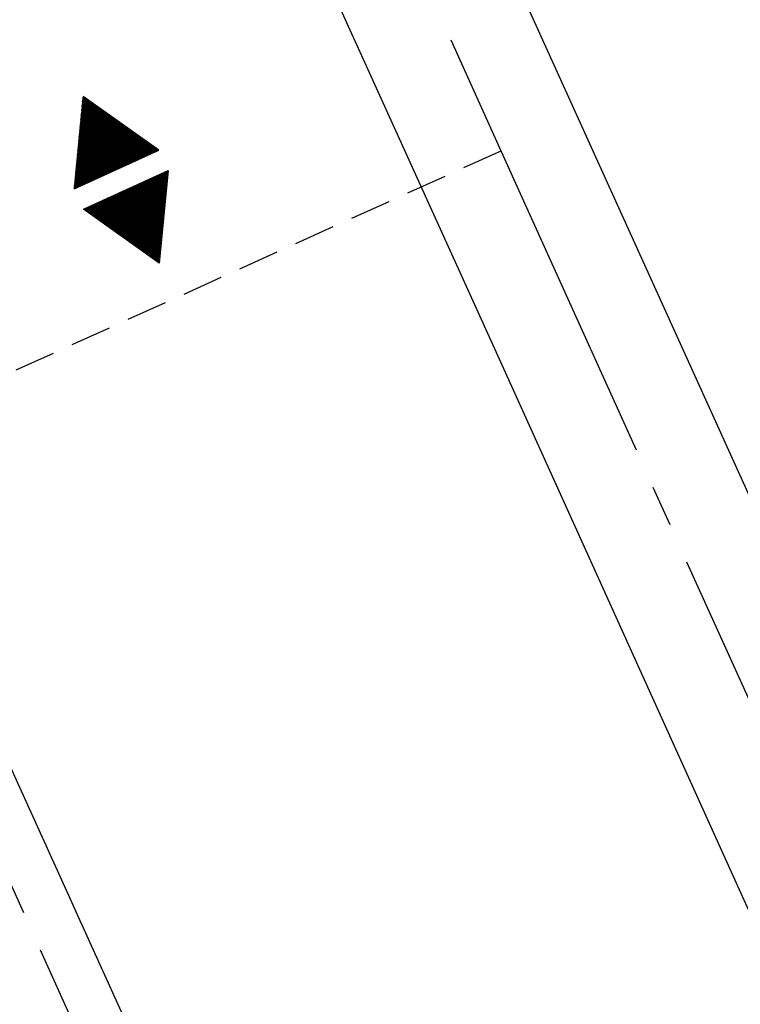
# Model space of a CAD drawing. Extents: x 450316 to 454644, y 428795 to 436505.
# Tile 236 of 256: x 450867 to 450884, y 435718 to 435742. Entities that reach past the tile are written whole.
import ezdxf

# ---------------------------------------------------------------- set-up
doc = ezdxf.new("R2010")
doc.units = 0
doc.header["$LTSCALE"] = 2
doc.header["$MEASUREMENT"] = 0
for name, pattern in [('ACHSE', [5.5, 4, -0.5, 0.5, -0.5]), ('AUSGEZOGEN', [0]), ('GESTRICH-X2', [1.5, 1, -0.5]), ('GESTRICHELT', [0.75, 0.5, -0.25])]:
    doc.linetypes.add(name, pattern=pattern)
doc.layers.get('0').update_dxf_attribs({"linetype": 'CONTINUOUS'})
for name, color, linetype in [('ACHSETOP', 1, 'ACHSE'), ('FBR', 8, 'CONTINUOUS'), ('GEF', 1, 'AUSGEZOGEN'), ('HEKTOM', 1, 'GESTRICHELT'), ('KANAL', 7, 'GESTRICH-X2'), ('STRASSE', 8, 'AUSGEZOGEN')]:
    doc.layers.add(name, color=color, linetype=linetype)

# ---------------------------------------------------------------- blocks, each defined once
blk = doc.blocks.new('*X34')
at = {"color": 0}
for p, q in [((377.8, 182.215), (378.003, 182.417)), ((377.813, 182.236), (377.999, 182.422)), ((377.825, 182.257), (377.996, 182.428)), ((377.837, 182.277), (377.993, 182.434)), ((377.849, 182.298), (377.99, 182.439)), ((377.861, 182.319), (377.986, 182.445)), ((377.873, 182.34), (377.983, 182.45)), ((377.885, 182.361), (377.98, 182.456)), ((377.897, 182.382), (377.977, 182.462)), ((377.909, 182.403), (377.973, 182.467)), ((377.921, 182.424), (377.97, 182.473)), ((377.933, 182.445), (377.967, 182.478)), ((377.945, 182.466), (377.964, 182.484)), ((377.414, 181.546), (378.106, 182.238)), ((377.426, 181.566), (378.103, 182.243)), ((377.438, 181.587), (378.1, 182.249)), ((377.45, 181.608), (378.096, 182.254)), ((377.462, 181.629), (378.093, 182.26)), ((377.474, 181.65), (378.09, 182.266)), ((377.487, 181.671), (378.087, 182.271)), ((377.499, 181.692), (378.083, 182.277)), ((377.511, 181.713), (378.08, 182.282)), ((377.523, 181.734), (378.077, 182.288)), ((377.535, 181.755), (378.074, 182.294)), ((377.547, 181.776), (378.071, 182.299)), ((377.559, 181.796), (378.067, 182.305)), ((377.571, 181.817), (378.064, 182.31)), ((377.583, 181.838), (378.061, 182.316)), ((377.595, 181.859), (378.058, 182.322)), ((377.607, 181.88), (378.054, 182.327)), ((377.619, 181.901), (378.051, 182.333)), ((377.631, 181.922), (378.048, 182.338)), ((377.644, 181.943), (378.045, 182.344)), ((377.656, 181.964), (378.041, 182.35)), ((377.668, 181.985), (378.038, 182.355)), ((377.68, 182.006), (378.035, 182.361)), ((377.692, 182.027), (378.032, 182.366)), ((377.704, 182.047), (378.028, 182.372)), ((377.716, 182.068), (378.025, 182.378)), ((377.728, 182.089), (378.022, 182.383)), ((377.74, 182.11), (378.019, 182.389)), ((377.752, 182.131), (378.016, 182.394)), ((377.764, 182.152), (378.012, 182.4)), ((377.776, 182.173), (378.009, 182.406)), ((377.788, 182.194), (378.006, 182.411)), ((377.107, 180.991), (378.197, 182.081)), ((377.112, 181.023), (378.187, 182.097)), ((377.116, 180.991), (378.2, 182.075)), ((377.124, 181.044), (378.184, 182.103)), ((377.125, 180.991), (378.203, 182.069)), ((377.133, 180.991), (378.206, 182.064)), ((377.136, 181.065), (378.181, 182.109)), ((377.142, 180.991), (378.21, 182.058)), ((377.148, 181.085), (378.177, 182.114)), ((377.151, 180.991), (378.213, 182.053)), ((377.161, 181.106), (378.174, 182.12)), ((377.173, 181.127), (378.171, 182.125)), ((377.185, 181.148), (378.168, 182.131)), ((377.197, 181.169), (378.164, 182.137)), ((377.209, 181.19), (378.161, 182.142)), ((377.221, 181.211), (378.158, 182.148)), ((377.233, 181.232), (378.155, 182.153)), ((377.245, 181.253), (378.151, 182.159)), ((377.257, 181.274), (378.148, 182.165)), ((377.269, 181.295), (378.145, 182.17)), ((377.281, 181.316), (378.142, 182.176)), ((377.293, 181.336), (378.138, 182.181)), ((377.305, 181.357), (378.135, 182.187)), ((377.318, 181.378), (378.132, 182.193)), ((377.33, 181.399), (378.129, 182.198)), ((377.342, 181.42), (378.126, 182.204)), ((377.354, 181.441), (378.122, 182.209)), ((377.366, 181.462), (378.119, 182.215)), ((377.378, 181.483), (378.116, 182.221)), ((377.39, 181.504), (378.113, 182.226)), ((377.402, 181.525), (378.109, 182.232)), ((377.16, 180.991), (378.216, 182.047)), ((377.169, 180.991), (378.219, 182.041)), ((377.178, 180.991), (378.223, 182.036)), ((377.186, 180.991), (378.226, 182.03)), ((377.195, 180.991), (378.229, 182.025)), ((377.204, 180.991), (378.232, 182.019)), ((377.213, 180.991), (378.236, 182.013)), ((377.222, 180.991), (378.239, 182.008)), ((377.231, 180.991), (378.242, 182.002)), ((377.239, 180.991), (378.245, 181.997)), ((377.248, 180.991), (378.248, 181.991)), ((377.257, 180.991), (378.252, 181.985)), ((377.266, 180.991), (378.255, 181.98)), ((377.275, 180.991), (378.258, 181.974)), ((377.284, 180.991), (378.261, 181.969)), ((377.292, 180.991), (378.265, 181.963)), ((377.301, 180.991), (378.268, 181.957)), ((377.31, 180.991), (378.271, 181.952)), ((377.319, 180.991), (378.274, 181.946)), ((377.328, 180.991), (378.278, 181.941)), ((377.337, 180.991), (378.281, 181.935)), ((377.346, 180.991), (378.284, 181.929)), ((377.354, 180.991), (378.287, 181.924)), ((377.363, 180.991), (378.291, 181.918)), ((377.372, 180.991), (378.294, 181.913)), ((377.381, 180.991), (378.297, 181.907)), ((377.39, 180.991), (378.3, 181.901)), ((377.399, 180.991), (378.303, 181.896)), ((377.407, 180.991), (378.307, 181.89)), ((377.416, 180.991), (378.31, 181.884)), ((377.425, 180.991), (378.313, 181.879)), ((377.434, 180.991), (378.316, 181.873)), ((377.443, 180.991), (378.32, 181.868)), ((377.452, 180.991), (378.323, 181.862)), ((377.46, 180.991), (378.326, 181.856)), ((377.469, 180.991), (378.329, 181.851)), ((377.478, 180.991), (378.333, 181.845)), ((377.487, 180.991), (378.336, 181.84)), ((377.496, 180.991), (378.339, 181.834)), ((377.505, 180.991), (378.342, 181.828)), ((377.513, 180.991), (378.346, 181.823)), ((377.522, 180.991), (378.349, 181.817)), ((377.531, 180.991), (378.352, 181.812)), ((377.54, 180.991), (378.355, 181.806)), ((377.549, 180.991), (378.358, 181.8)), ((377.558, 180.991), (378.362, 181.795)), ((377.566, 180.991), (378.365, 181.789)), ((377.575, 180.991), (378.368, 181.784)), ((377.584, 180.991), (378.371, 181.778)), ((377.593, 180.991), (378.375, 181.772)), ((377.602, 180.991), (378.378, 181.767)), ((377.611, 180.991), (378.381, 181.761)), ((377.62, 180.991), (378.384, 181.756)), ((377.628, 180.991), (378.388, 181.75)), ((377.637, 180.991), (378.391, 181.744)), ((377.646, 180.991), (378.394, 181.739)), ((377.655, 180.991), (378.397, 181.733)), ((377.664, 180.991), (378.401, 181.728)), ((377.673, 180.991), (378.404, 181.722)), ((377.681, 180.991), (378.407, 181.716)), ((377.69, 180.991), (378.41, 181.711)), ((377.699, 180.991), (378.413, 181.705)), ((377.708, 180.991), (378.417, 181.7)), ((377.717, 180.991), (378.42, 181.694)), ((377.726, 180.991), (378.423, 181.688)), ((377.734, 180.991), (378.426, 181.683)), ((377.743, 180.991), (378.43, 181.677)), ((377.752, 180.991), (378.433, 181.672)), ((377.761, 180.991), (378.436, 181.666)), ((377.77, 180.991), (378.439, 181.66)), ((377.779, 180.991), (378.443, 181.655)), ((377.787, 180.991), (378.446, 181.649)), ((377.796, 180.991), (378.449, 181.644)), ((377.805, 180.991), (378.452, 181.638)), ((377.814, 180.991), (378.456, 181.632)), ((377.823, 180.991), (378.459, 181.627)), ((377.832, 180.991), (378.462, 181.621)), ((377.84, 180.991), (378.465, 181.616)), ((377.849, 180.991), (378.468, 181.61)), ((377.858, 180.991), (378.472, 181.604)), ((377.867, 180.991), (378.475, 181.599)), ((377.876, 180.991), (378.478, 181.593)), ((377.885, 180.991), (378.481, 181.588)), ((377.894, 180.991), (378.485, 181.582)), ((377.902, 180.991), (378.488, 181.576)), ((377.911, 180.991), (378.491, 181.571)), ((377.92, 180.991), (378.494, 181.565)), ((377.929, 180.991), (378.498, 181.559)), ((377.938, 180.991), (378.501, 181.554)), ((377.947, 180.991), (378.504, 181.548)), ((377.955, 180.991), (378.507, 181.543)), ((377.964, 180.991), (378.511, 181.537)), ((377.973, 180.991), (378.514, 181.531)), ((377.982, 180.991), (378.517, 181.526)), ((377.991, 180.991), (378.52, 181.52)), ((378, 180.991), (378.523, 181.515)), ((378.008, 180.991), (378.527, 181.509)), ((378.017, 180.991), (378.53, 181.503)), ((378.026, 180.991), (378.533, 181.498)), ((378.035, 180.991), (378.536, 181.492)), ((378.044, 180.991), (378.54, 181.487)), ((378.053, 180.991), (378.543, 181.481)), ((378.061, 180.991), (378.546, 181.475)), ((378.07, 180.991), (378.549, 181.47)), ((378.079, 180.991), (378.553, 181.464)), ((378.088, 180.991), (378.556, 181.459)), ((378.097, 180.991), (378.559, 181.453)), ((378.106, 180.991), (378.562, 181.447)), ((378.114, 180.991), (378.565, 181.442)), ((378.123, 180.991), (378.569, 181.436)), ((378.132, 180.991), (378.572, 181.431)), ((378.141, 180.991), (378.575, 181.425)), ((378.15, 180.991), (378.578, 181.419)), ((378.159, 180.991), (378.582, 181.414)), ((378.168, 180.991), (378.585, 181.408)), ((378.176, 180.991), (378.588, 181.403)), ((378.185, 180.991), (378.591, 181.397)), ((378.194, 180.991), (378.595, 181.391)), ((378.203, 180.991), (378.598, 181.386)), ((378.212, 180.991), (378.601, 181.38)), ((378.221, 180.991), (378.604, 181.375)), ((378.229, 180.991), (378.608, 181.369)), ((378.238, 180.991), (378.611, 181.363)), ((378.247, 180.991), (378.614, 181.358)), ((378.256, 180.991), (378.617, 181.352)), ((378.265, 180.991), (378.62, 181.347)), ((378.274, 180.991), (378.624, 181.341)), ((378.282, 180.991), (378.627, 181.335)), ((378.291, 180.991), (378.63, 181.33)), ((378.3, 180.991), (378.633, 181.324)), ((378.309, 180.991), (378.637, 181.319)), ((378.318, 180.991), (378.64, 181.313)), ((378.327, 180.991), (378.643, 181.307)), ((378.335, 180.991), (378.646, 181.302)), ((378.344, 180.991), (378.65, 181.296)), ((378.353, 180.991), (378.653, 181.291)), ((378.362, 180.991), (378.656, 181.285)), ((378.371, 180.991), (378.659, 181.279)), ((378.38, 180.991), (378.663, 181.274)), ((378.388, 180.991), (378.666, 181.268)), ((378.397, 180.991), (378.669, 181.262)), ((378.406, 180.991), (378.672, 181.257)), ((378.415, 180.991), (378.675, 181.251)), ((378.424, 180.991), (378.679, 181.246)), ((378.433, 180.991), (378.682, 181.24)), ((378.442, 180.991), (378.685, 181.234)), ((378.45, 180.991), (378.688, 181.229)), ((378.459, 180.991), (378.692, 181.223)), ((378.468, 180.991), (378.695, 181.218)), ((378.477, 180.991), (378.698, 181.212)), ((378.486, 180.991), (378.701, 181.206)), ((378.495, 180.991), (378.705, 181.201)), ((378.503, 180.991), (378.708, 181.195)), ((378.512, 180.991), (378.711, 181.19)), ((378.521, 180.991), (378.714, 181.184)), ((378.53, 180.991), (378.718, 181.178)), ((378.539, 180.991), (378.721, 181.173)), ((378.548, 180.991), (378.724, 181.167)), ((378.556, 180.991), (378.727, 181.162)), ((378.565, 180.991), (378.73, 181.156)), ((378.574, 180.991), (378.734, 181.15)), ((378.583, 180.991), (378.737, 181.145)), ((378.592, 180.991), (378.74, 181.139)), ((378.601, 180.991), (378.743, 181.134)), ((378.609, 180.991), (378.747, 181.128)), ((378.618, 180.991), (378.75, 181.122)), ((378.627, 180.991), (378.753, 181.117)), ((378.636, 180.991), (378.756, 181.111)), ((378.645, 180.991), (378.76, 181.106)), ((378.654, 180.991), (378.763, 181.1)), ((378.662, 180.991), (378.766, 181.094)), ((378.671, 180.991), (378.769, 181.089)), ((378.68, 180.991), (378.773, 181.083)), ((378.689, 180.991), (378.776, 181.078)), ((378.698, 180.991), (378.779, 181.072)), ((378.707, 180.991), (378.782, 181.066)), ((378.716, 180.991), (378.785, 181.061)), ((378.724, 180.991), (378.789, 181.055)), ((378.733, 180.991), (378.792, 181.05)), ((378.742, 180.991), (378.795, 181.044)), ((378.751, 180.991), (378.798, 181.038)), ((378.76, 180.991), (378.802, 181.033)), ((378.769, 180.991), (378.805, 181.027)), ((378.777, 180.991), (378.808, 181.022)), ((378.786, 180.991), (378.811, 181.016)), ((378.795, 180.991), (378.815, 181.01)), ((378.804, 180.991), (378.818, 181.005)), ((378.813, 180.991), (378.821, 180.999)), ((377.099, 180.568), (377.108, 180.577)), ((377.102, 180.562), (377.117, 180.577)), ((377.106, 180.556), (377.126, 180.577)), ((377.109, 180.551), (377.135, 180.577)), ((377.112, 180.545), (377.144, 180.577)), ((377.115, 180.54), (377.153, 180.577)), ((377.119, 180.534), (377.161, 180.577)), ((377.122, 180.528), (377.17, 180.577)), ((377.125, 180.523), (377.179, 180.577)), ((377.128, 180.517), (377.188, 180.577)), ((377.131, 180.512), (377.197, 180.577)), ((377.135, 180.506), (377.206, 180.577)), ((377.138, 180.5), (377.214, 180.577)), ((377.141, 180.495), (377.223, 180.577)), ((377.144, 180.489), (377.232, 180.577)), ((377.148, 180.484), (377.241, 180.577)), ((377.151, 180.478), (377.25, 180.577)), ((377.154, 180.472), (377.259, 180.577)), ((377.157, 180.467), (377.267, 180.577)), ((377.161, 180.461), (377.276, 180.577)), ((377.164, 180.456), (377.285, 180.577)), ((377.167, 180.45), (377.294, 180.577)), ((377.17, 180.444), (377.303, 180.577)), ((377.174, 180.439), (377.312, 180.577)), ((377.177, 180.433), (377.32, 180.577)), ((377.18, 180.428), (377.329, 180.577)), ((377.183, 180.422), (377.338, 180.577)), ((377.186, 180.416), (377.347, 180.577)), ((377.19, 180.411), (377.356, 180.577)), ((377.193, 180.405), (377.365, 180.577)), ((377.196, 180.4), (377.373, 180.577)), ((377.199, 180.394), (377.382, 180.577)), ((377.203, 180.388), (377.391, 180.577)), ((377.206, 180.383), (377.4, 180.577)), ((377.209, 180.377), (377.409, 180.577)), ((377.212, 180.372), (377.418, 180.577)), ((377.216, 180.366), (377.427, 180.577)), ((377.219, 180.36), (377.435, 180.577)), ((377.222, 180.355), (377.444, 180.577)), ((377.225, 180.349), (377.453, 180.577)), ((377.229, 180.344), (377.462, 180.577)), ((377.232, 180.338), (377.471, 180.577)), ((377.235, 180.332), (377.48, 180.577)), ((377.238, 180.327), (377.488, 180.577)), ((377.241, 180.321), (377.497, 180.577)), ((377.245, 180.315), (377.506, 180.577)), ((377.248, 180.31), (377.515, 180.577)), ((377.251, 180.304), (377.524, 180.577)), ((377.254, 180.299), (377.533, 180.577)), ((377.258, 180.293), (377.541, 180.577)), ((377.261, 180.287), (377.55, 180.577)), ((377.264, 180.282), (377.559, 180.577)), ((377.267, 180.276), (377.568, 180.577)), ((377.271, 180.271), (377.577, 180.577)), ((377.274, 180.265), (377.586, 180.577)), ((377.277, 180.259), (377.594, 180.577)), ((377.28, 180.254), (377.603, 180.577)), ((377.284, 180.248), (377.612, 180.577)), ((377.287, 180.243), (377.621, 180.577)), ((377.29, 180.237), (377.63, 180.577)), ((377.293, 180.231), (377.639, 180.577)), ((377.296, 180.226), (377.647, 180.577)), ((377.3, 180.22), (377.656, 180.577)), ((377.303, 180.215), (377.665, 180.577)), ((377.306, 180.209), (377.674, 180.577)), ((377.309, 180.203), (377.683, 180.577)), ((377.313, 180.198), (377.692, 180.577)), ((377.316, 180.192), (377.701, 180.577)), ((377.319, 180.187), (377.709, 180.577)), ((377.322, 180.181), (377.718, 180.577)), ((377.326, 180.175), (377.727, 180.577)), ((377.329, 180.17), (377.736, 180.577)), ((377.332, 180.164), (377.745, 180.577)), ((377.335, 180.159), (377.754, 180.577)), ((377.339, 180.153), (377.762, 180.577)), ((377.342, 180.147), (377.771, 180.577)), ((377.345, 180.142), (377.78, 180.577)), ((377.348, 180.136), (377.789, 180.577)), ((377.351, 180.131), (377.798, 180.577)), ((377.355, 180.125), (377.807, 180.577)), ((377.358, 180.119), (377.815, 180.577)), ((377.361, 180.114), (377.824, 180.577)), ((377.364, 180.108), (377.833, 180.577)), ((377.368, 180.103), (377.842, 180.577)), ((377.371, 180.097), (377.851, 180.577)), ((377.374, 180.091), (377.86, 180.577)), ((377.377, 180.086), (377.868, 180.577)), ((377.381, 180.08), (377.877, 180.577)), ((377.384, 180.075), (377.886, 180.577)), ((377.387, 180.069), (377.895, 180.577)), ((377.39, 180.063), (377.904, 180.577)), ((377.394, 180.058), (377.913, 180.577)), ((377.397, 180.052), (377.921, 180.577)), ((377.4, 180.047), (377.93, 180.577)), ((377.403, 180.041), (377.939, 180.577)), ((377.406, 180.035), (377.948, 180.577)), ((377.41, 180.03), (377.957, 180.577)), ((377.413, 180.024), (377.966, 180.577)), ((377.416, 180.018), (377.975, 180.577)), ((377.419, 180.013), (377.983, 180.577)), ((377.423, 180.007), (377.992, 180.577)), ((377.426, 180.002), (378.001, 180.577)), ((377.429, 179.996), (378.01, 180.577)), ((377.432, 179.99), (378.019, 180.577)), ((377.436, 179.985), (378.028, 180.577)), ((377.439, 179.979), (378.036, 180.577)), ((377.442, 179.974), (378.045, 180.577)), ((377.445, 179.968), (378.054, 180.577)), ((377.449, 179.962), (378.063, 180.577)), ((377.452, 179.957), (378.072, 180.577)), ((377.455, 179.951), (378.081, 180.577)), ((377.458, 179.946), (378.089, 180.577)), ((377.461, 179.94), (378.098, 180.577)), ((377.465, 179.934), (378.107, 180.577)), ((377.468, 179.929), (378.116, 180.577)), ((377.471, 179.923), (378.125, 180.577)), ((377.474, 179.918), (378.134, 180.577)), ((377.478, 179.912), (378.142, 180.577)), ((377.481, 179.906), (378.151, 180.577)), ((377.484, 179.901), (378.16, 180.577)), ((377.487, 179.895), (378.169, 180.577)), ((377.491, 179.89), (378.178, 180.577)), ((377.494, 179.884), (378.187, 180.577)), ((377.497, 179.878), (378.196, 180.577)), ((377.5, 179.873), (378.204, 180.577)), ((377.504, 179.867), (378.213, 180.577)), ((377.507, 179.862), (378.222, 180.577)), ((377.51, 179.856), (378.231, 180.577)), ((377.513, 179.85), (378.24, 180.577)), ((377.516, 179.845), (378.249, 180.577)), ((377.52, 179.839), (378.257, 180.577)), ((377.523, 179.834), (378.266, 180.577)), ((377.526, 179.828), (378.275, 180.577)), ((377.529, 179.822), (378.284, 180.577)), ((377.533, 179.817), (378.293, 180.577)), ((377.536, 179.811), (378.302, 180.577)), ((377.539, 179.806), (378.31, 180.577)), ((377.542, 179.8), (378.319, 180.577)), ((377.546, 179.794), (378.328, 180.577)), ((377.549, 179.789), (378.337, 180.577)), ((377.552, 179.783), (378.346, 180.577)), ((377.555, 179.778), (378.355, 180.577)), ((377.559, 179.772), (378.363, 180.577)), ((377.562, 179.766), (378.372, 180.577)), ((377.565, 179.761), (378.381, 180.577)), ((377.568, 179.755), (378.39, 180.577)), ((377.571, 179.75), (378.399, 180.577)), ((377.575, 179.744), (378.408, 180.577)), ((377.578, 179.738), (378.416, 180.577)), ((377.581, 179.733), (378.425, 180.577)), ((377.584, 179.727), (378.434, 180.577)), ((377.588, 179.722), (378.443, 180.577)), ((377.591, 179.716), (378.452, 180.577)), ((377.594, 179.71), (378.461, 180.577)), ((377.597, 179.705), (378.47, 180.577)), ((377.601, 179.699), (378.478, 180.577)), ((377.604, 179.693), (378.487, 180.577)), ((377.607, 179.688), (378.496, 180.577)), ((377.61, 179.682), (378.505, 180.577)), ((377.614, 179.677), (378.514, 180.577)), ((377.617, 179.671), (378.523, 180.577)), ((377.62, 179.665), (378.531, 180.577)), ((377.623, 179.66), (378.54, 180.577)), ((377.626, 179.654), (378.549, 180.577)), ((377.63, 179.649), (378.558, 180.577)), ((377.633, 179.643), (378.567, 180.577)), ((377.636, 179.637), (378.576, 180.577)), ((377.639, 179.632), (378.584, 180.577)), ((377.643, 179.626), (378.593, 180.577)), ((377.646, 179.621), (378.602, 180.577)), ((377.649, 179.615), (378.611, 180.577)), ((377.652, 179.609), (378.62, 180.577)), ((377.656, 179.604), (378.629, 180.577)), ((377.659, 179.598), (378.637, 180.577)), ((377.662, 179.593), (378.646, 180.577)), ((377.665, 179.587), (378.655, 180.577)), ((377.669, 179.581), (378.664, 180.577)), ((377.672, 179.576), (378.673, 180.577)), ((377.675, 179.57), (378.682, 180.577)), ((377.678, 179.565), (378.69, 180.577)), ((377.681, 179.559), (378.699, 180.577)), ((377.685, 179.553), (378.708, 180.577)), ((377.688, 179.548), (378.717, 180.577)), ((377.691, 179.542), (378.726, 180.577)), ((377.694, 179.537), (378.735, 180.577)), ((377.698, 179.531), (378.744, 180.577)), ((377.701, 179.525), (378.752, 180.577)), ((377.704, 179.52), (378.761, 180.577)), ((377.707, 179.514), (378.77, 180.577)), ((377.711, 179.509), (378.779, 180.577)), ((377.714, 179.503), (378.788, 180.577)), ((377.717, 179.497), (378.797, 180.577)), ((377.72, 179.492), (378.805, 180.577)), ((377.724, 179.486), (378.814, 180.577)), ((377.733, 179.469), (378.806, 180.542)), ((377.736, 179.464), (378.794, 180.521)), ((377.74, 179.458), (378.781, 180.5)), ((377.743, 179.453), (378.769, 180.479)), ((377.746, 179.447), (378.757, 180.458)), ((377.749, 179.441), (378.745, 180.437)), ((377.753, 179.436), (378.733, 180.416)), ((377.756, 179.43), (378.721, 180.395)), ((377.759, 179.425), (378.709, 180.374)), ((377.762, 179.419), (378.697, 180.353)), ((377.766, 179.413), (378.685, 180.333)), ((377.769, 179.408), (378.673, 180.312)), ((377.772, 179.402), (378.661, 180.291)), ((377.775, 179.396), (378.649, 180.27)), ((377.779, 179.391), (378.637, 180.249)), ((377.782, 179.385), (378.624, 180.228)), ((377.785, 179.38), (378.612, 180.207)), ((377.788, 179.374), (378.6, 180.186)), ((377.791, 179.368), (378.588, 180.165)), ((377.795, 179.363), (378.576, 180.144)), ((377.798, 179.357), (378.564, 180.123)), ((377.801, 179.352), (378.552, 180.103)), ((377.804, 179.346), (378.54, 180.082)), ((377.808, 179.34), (378.528, 180.061)), ((377.811, 179.335), (378.516, 180.04)), ((377.814, 179.329), (378.504, 180.019)), ((377.817, 179.324), (378.492, 179.998)), ((377.821, 179.318), (378.48, 179.977)), ((377.824, 179.312), (378.468, 179.956)), ((377.827, 179.307), (378.455, 179.935)), ((377.83, 179.301), (378.443, 179.914)), ((377.834, 179.296), (378.431, 179.893)), ((377.837, 179.29), (378.419, 179.872)), ((377.84, 179.284), (378.407, 179.852)), ((377.843, 179.279), (378.395, 179.831)), ((377.846, 179.273), (378.383, 179.81)), ((377.85, 179.268), (378.371, 179.789)), ((377.853, 179.262), (378.359, 179.768)), ((377.856, 179.256), (378.347, 179.747)), ((377.859, 179.251), (378.335, 179.726)), ((377.863, 179.245), (378.323, 179.705)), ((377.866, 179.24), (378.311, 179.684)), ((377.869, 179.234), (378.298, 179.663)), ((377.872, 179.228), (378.286, 179.642)), ((377.876, 179.223), (378.274, 179.622)), ((377.879, 179.217), (378.262, 179.601)), ((377.882, 179.212), (378.25, 179.58)), ((377.885, 179.206), (378.238, 179.559)), ((377.889, 179.2), (378.226, 179.538)), ((377.892, 179.195), (378.214, 179.517)), ((377.895, 179.189), (378.202, 179.496)), ((377.898, 179.184), (378.19, 179.475)), ((377.901, 179.178), (378.178, 179.454)), ((377.905, 179.172), (378.166, 179.433)), ((377.908, 179.167), (378.154, 179.412)), ((377.911, 179.161), (378.142, 179.391)), ((377.914, 179.156), (378.129, 179.371)), ((377.918, 179.15), (378.117, 179.35)), ((377.921, 179.144), (378.105, 179.329)), ((377.924, 179.139), (378.093, 179.308)), ((377.927, 179.133), (378.081, 179.287)), ((377.931, 179.128), (378.069, 179.266)), ((377.934, 179.122), (378.057, 179.245)), ((377.937, 179.116), (378.045, 179.224)), ((377.94, 179.111), (378.033, 179.203)), ((377.944, 179.105), (378.021, 179.182)), ((377.947, 179.1), (378.009, 179.161)), ((377.95, 179.094), (377.997, 179.141)), ((377.953, 179.088), (377.985, 179.12)), ((377.956, 179.083), (377.972, 179.099))]:
    blk.add_line(p, q, dxfattribs=at)
blk = doc.blocks.new('HOCHP')
for points in [[(-0.012, 2.235), (-1.148, 0.268), (1.124, 0.268)], [(-0.012, -2.242), (-1.148, -0.275), (1.124, -0.275)]]:
    blk.add_lwpolyline(points, close=True)
at = {"xscale": 1.311372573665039, "yscale": 1.311372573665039, "zscale": 1.311372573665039}
blk.add_blockref('*X34', (-495.658, -237.078), dxfattribs=at)

msp = doc.modelspace()

# ---------------------------------------------------------------- linework, layer by layer
at = {"layer": 'ACHSETOP'}
msp.add_lwpolyline([(450710.499, 436073.772), (450723.765, 436052.583), (450736.674, 436031.174), (450749.223, 436009.552), (450761.409, 435987.724), (450773.228, 435965.694), (450784.677, 435943.47), (450795.752, 435921.057), (450806.45, 435898.462), (450812.567, 435885.088), (450816.802, 435875.706), (450827.087, 435852.92), (450837.372, 435830.134), (450847.658, 435807.348), (450857.943, 435784.562), (450868.228, 435761.775), (450878.514, 435738.989), (450888.799, 435716.203), (450899.085, 435693.417), (450909.37, 435670.631), (450919.655, 435647.844), (450929.941, 435625.058), (450940.226, 435602.272)], dxfattribs=at)
at = {"layer": 'FBR', "flags": 128}
for points in [[(450921.437, 435685.608, 0.000354), (450927.658, 435671.713, 0.000659), (450931.016, 435664.254, 0), (450939.285, 435645.95, 0.000057), (450939.321, 435645.87, 0.000131), (450945.203, 435632.867, -0.000196), (450949.136, 435624.169, -0.000729), (450953.945, 435613.481, 0.000628)], [(451603.01, 434662.96, 0.000001), (451617.472, 434646.366, 0.000004)]]:
    msp.add_lwpolyline(points, format="xyb", dxfattribs=at)
at = {"layer": 'FBR'}
for points in [[(450868.156, 435803.373, -0.00001), (450875.219, 435787.685, -0.000286), (450882.603, 435771.259, 0.000653), (450885.844, 435764.063, 0.001101), (450888.835, 435757.485, -0.000424), (450896.613, 435740.437, -0.000052), (450896.691, 435740.265, -0.000001), (450904.615, 435722.85, -0.000722), (450907.18, 435717.19, -0.000356), (450912.353, 435705.712)], [(450881.245, 435691.402, 0.000146), (450876.308, 435702.345, 0.000339), (450874.182, 435707.046, 0.000013), (450865.317, 435726.61, -0.000198), (450864.744, 435727.875, -0.000527), (450859.846, 435738.737, 0.000609), (450855.6, 435748.148, 0.000267), (450850.517, 435759.363, -0.000195), (450845.433, 435770.579, -0.000061), (450841.506, 435779.255, -0.000037), (450835.009, 435793.616, -0.000245), (450830.954, 435802.592, -0.000159), (450824.734, 435816.392, -0.002004), (450818.957, 435829.358, 0.002453), (450814.228, 435839.946, 0.000195), (450812.36, 435844.07, 0.000026), (450807.529, 435854.723, 0.000117)]]:
    msp.add_lwpolyline(points, format="xyb", dxfattribs=at)
for points in [[(450901.99, 435692.028), (450900.083, 435696.209), (450893.789, 435710.198), (450872.012, 435758.336), (450858.139, 435789.207), (450850.437, 435806.345), (450817.042, 435880.237), (450807.284, 435901.484), (450800.482, 435916.017), (450787.957, 435941.561), (450779.192, 435958.751), (450768.109, 435979.686), (450755.378, 436002.814), (450742.489, 436025.292), (450728.817, 436048.27), (450715.509, 436069.71)], [(450713.388, 436065.184), (450725.751, 436045.186), (450738.198, 436024.285), (450751.27, 436001.519), (450762.675, 435980.861), (450773.928, 435959.552), (450786.256, 435935.428), (450796.757, 435913.933), (450807.808, 435890.302), (450818.602, 435866.647), (450829.113, 435843.284), (450838.623, 435821.96), (450849.413, 435798.242), (450859.251, 435776.325), (450878.336, 435734.192), (450888.28, 435712.193), (450896.074, 435694.798), (450898.11, 435690.288)]]:
    msp.add_lwpolyline(points, dxfattribs=at)
at = {"layer": 'HEKTOM'}
msp.add_line((450878.5, 435739), (450842.063, 435722.531), dxfattribs=at)
at = {"layer": 'KANAL'}
msp.add_line((450863.563, 435727.688), (450879.219, 435692.813), dxfattribs=at)
at = {"layer": 'STRASSE'}
for points in [[(450882.936, 435682.354), (450879.33, 435680.973), (450876.985, 435680.074, -0.056475), (450871.165, 435678.569, -0.064595), (450865.904, 435678.51, -0.057643), (450861.402, 435679.578, -0.059091), (450857.37, 435681.607, -0.00331), (450847.967, 435687.914, -0.002012), (450832.614, 435698.451), (450810.616, 435713.679, 0.000016), (450801.315, 435720.117, 0.000009), (450784.341, 435731.866)], [(450783.122, 435729.534, 0.000996), (450799.892, 435717.601, 0.001948), (450808.5, 435711.552, 0.000014), (450828.069, 435697.915, -0.000055), (450832.973, 435694.497, -0.000327), (450841.55, 435688.509, -0.000227), (450853.897, 435679.869, -0.034029), (450856.5, 435677.768, 0.035428), (450859.006, 435675.757, 0.091671), (450861.385, 435674.687, 0.044497), (450866.663, 435673.885, 0.02603), (450870.214, 435673.85, 0.069993), (450871.519, 435674.09, 0.06332), (450874.295, 435675.425, -0.054214), (450877.504, 435677.04), (450880.234, 435678.061), (450884.082, 435679.501)]]:
    msp.add_lwpolyline(points, format="xyb", dxfattribs=at)

# ---------------------------------------------------------------- block references
at = {"layer": 'GEF', "rotation": 24.52561377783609}
msp.add_blockref('HOCHP', (450869.238, 435738.31), dxfattribs=at)

doc.saveas('drawing.dxf')
